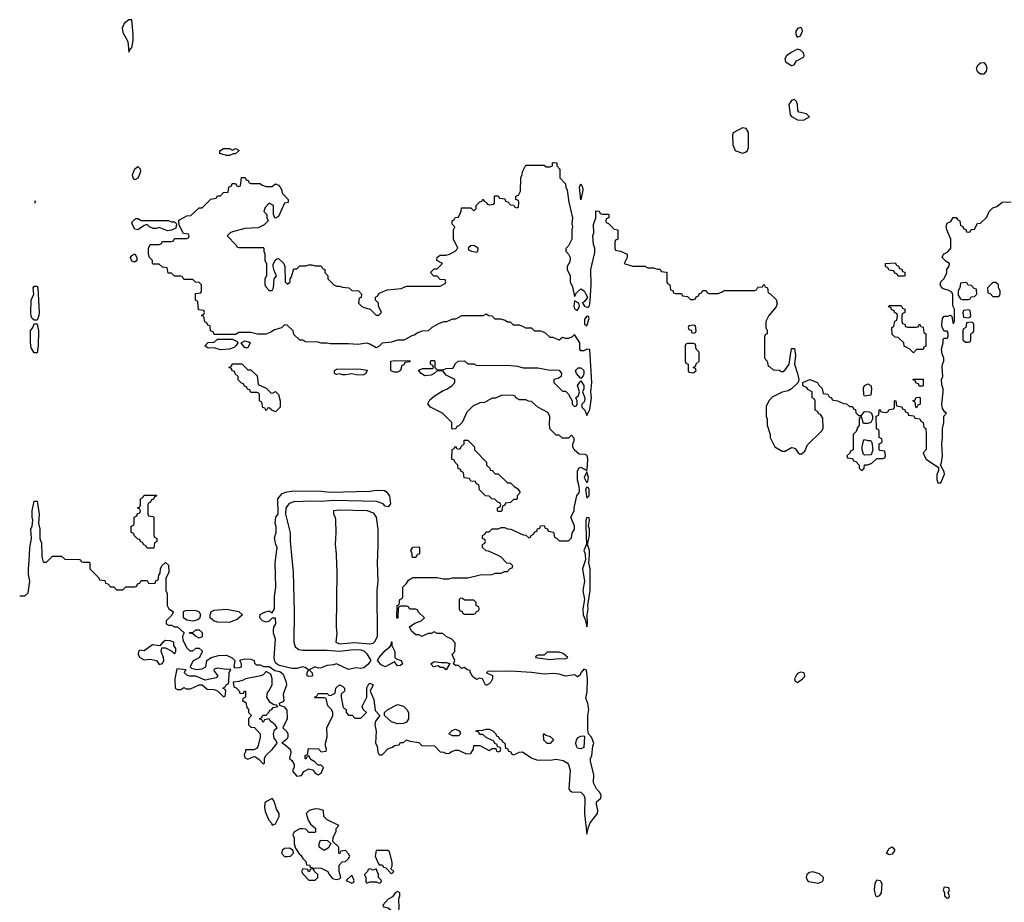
# Model space of a CAD drawing. Header units: inches. Extents: x 2348341 to 2479810, y 460419 to 613669.
# Tile 186 of 256: x 2349395 to 2355845, y 547728 to 553506. Entities that reach past the tile are written whole.
import ezdxf

# ---------------------------------------------------------------- set-up
doc = ezdxf.new("R2010")
doc.units = ezdxf.units.IN
doc.header["$MEASUREMENT"] = 0
for name, color, linetype in [('C3544', 7, 'Continuous'), ('C3545', 7, 'Continuous'), ('C3554', 7, 'Continuous'), ('C3555', 7, 'Continuous')]:
    doc.layers.add(name, color=color, linetype=linetype)

msp = doc.modelspace()

# ---------------------------------------------------------------- linework, layer by layer
at = {"layer": 'C3544', "color": 2, "elevation": 58}
for points in [[(2349395.3, 549734), (2349430, 549734), (2349450, 549754), (2349462, 549830), (2349453.2, 549873.2), (2349452.9, 549907.1), (2349459.3, 550000)], [(2349540.7, 550000), (2349541, 549990), (2349550, 549954), (2349570, 549954), (2349610, 549994), (2349670, 549994), (2349690, 549974), (2349787.3, 549972.7), (2349794, 549970), (2349798, 549958), (2349810, 549954), (2349850, 549954), (2349854, 549950), (2349854, 549910), (2349912.7, 549852.7), (2349918, 549838), (2349954, 549834), (2349958, 549818), (2349972.7, 549812.7), (2349990, 549794), (2350000, 549793.4)]]:
    msp.add_lwpolyline(points, dxfattribs=at)
at = {"layer": 'C3545', "color": 2, "elevation": 58}
for points in [[(2349493.7, 552322.4), (2349495.9, 552315.9), (2349493, 552302.7)], [(2349459.3, 550000), (2349462.7, 550050), (2349473.2, 550110), (2349469.4, 550170), (2349477.2, 550190), (2349481.2, 550230), (2349476, 550250), (2349478, 550290), (2349490, 550354), (2349510, 550354), (2349522, 550270), (2349518.8, 550210), (2349526.8, 550170), (2349526.8, 550110), (2349538, 550078), (2349540.7, 550000)]]:
    msp.add_lwpolyline(points, dxfattribs=at)
for points in [[(2349490, 551538), (2349478, 551550), (2349470, 551566), (2349467.5, 551587.5), (2349469.6, 551670), (2349488.7, 551710), (2349484, 551750), (2349490, 551762), (2349510, 551762), (2349514, 551750), (2349522, 551590), (2349520.7, 551570), (2349510, 551538)], [(2349490, 551326), (2349470, 551358), (2349465.1, 551390), (2349467, 551470), (2349482, 551490), (2349490, 551514), (2349510, 551514), (2349519.1, 551470), (2349517.3, 551370), (2349510, 551326)]]:
    msp.add_lwpolyline(points, close=True, dxfattribs=at)
at = {"layer": 'C3554', "color": 2}
for points, elevation in [([(2350000, 549793.4), (2350012.7, 549792.7), (2350030, 549774), (2350070, 549774), (2350090, 549794), (2350150, 549794), (2350162, 549798), (2350167.3, 549812.7), (2350182, 549818), (2350190, 549834), (2350230, 549834), (2350238, 549818), (2350250, 549814), (2350282, 549818), (2350287.3, 549832.7), (2350302, 549838), (2350306, 549870), (2350316.4, 549883.6), (2350318, 549910), (2350326, 549930), (2350350, 549952), (2350370, 549934), (2350372, 549890), (2350352.7, 549847.3), (2350352, 549830), (2350352, 549770), (2350362, 549750), (2350362, 549670), (2350372, 549650), (2350402, 549630), (2350390, 549606), (2350354, 549570), (2350354, 549550), (2350370, 549542), (2350390, 549542), (2350410, 549532), (2350430, 549532), (2350472.7, 549492.7), (2350462, 549470), (2350464.7, 549444.7), (2350490, 549394), (2350510, 549374), (2350530, 549374), (2350550, 549392), (2350570, 549392), (2350590, 549374), (2350591.6, 549368.4), (2350574, 549330), (2350530, 549306), (2350512, 549270), (2350521, 549261), (2350551.1, 549251.1), (2350590, 549256), (2350615.3, 549270), (2350622, 549310), (2350648.7, 549331.3), (2350697.2, 549342.8), (2350750, 549346.8), (2350787.5, 549327.5), (2350804.7, 549310), (2350798, 549270), (2350802.8, 549262.8), (2350835.5, 549264.5), (2350848, 549270), (2350848, 549290), (2350838, 549310), (2350844, 549316), (2350870, 549322.8), (2350910, 549318.8), (2350932, 549310), (2350932.7, 549292.7), (2350943.6, 549283.6), (2350970, 549282), (2350991.6, 549271.6), (2351030, 549271.3), (2351066, 549246), (2351099.1, 549239.1), (2351120.5, 549220.5), (2351140.5, 549170), (2351142, 549150), (2351122, 549090), (2351126, 549050), (2351119.8, 549040.2), (2351094, 549030), (2351098, 549018), (2351127.1, 549007.1), (2351144.9, 548984.9), (2351148, 548930), (2351118, 548870), (2351145.2, 548845.2), (2351151.3, 548830), (2351151.3, 548810), (2351144.5, 548795.5), (2351112, 548770), (2351124.9, 548764.9), (2351166, 548730), (2351172, 548710), (2351162, 548670), (2351176.9, 548656.9), (2351194, 548630), (2351194, 548610), (2351182, 548590), (2351183.6, 548583.6), (2351210, 548554), (2351242, 548558), (2351256.4, 548583.6), (2351290, 548602), (2351316, 548596), (2351330, 548574), (2351350, 548562), (2351370, 548574), (2351386, 548610), (2351370, 548626), (2351350, 548626), (2351328.4, 548648.4), (2351303.1, 548663.1), (2351290, 548686), (2351278, 548682), (2351270, 548666), (2351266, 548670), (2351266, 548690), (2351282, 548698), (2351286, 548730), (2351290, 548734), (2351352, 548732), (2351370, 548714), (2351402, 548718), (2351406, 548730), (2351398, 548750), (2351398, 548770), (2351408.4, 548811.6), (2351408, 548870), (2351446, 548950), (2351446, 548970), (2351438, 548990), (2351414.6, 549014.6), (2351402, 549062), (2351390, 549066), (2351330, 549066), (2351326, 549070), (2351342, 549078), (2351350, 549094), (2351410, 549094), (2351422, 549082), (2351436.4, 549083.6), (2351462, 549098), (2351466, 549130), (2351490, 549152), (2351510, 549142), (2351522, 549130), (2351522, 549110), (2351502, 549090), (2351502, 549070), (2351512.7, 549012.7), (2351518, 548998), (2351534, 548990), (2351534, 548970), (2351550, 548954), (2351572.7, 548952.7), (2351590, 548934), (2351630, 548934), (2351666, 548970), (2351646, 548990), (2351638, 549010), (2351668.7, 549070), (2351668.9, 549131.1), (2351678, 549150), (2351690, 549162), (2351711.1, 549151.1), (2351692, 549110), (2351715.3, 549055.3), (2351723.6, 548983.6), (2351754, 548950), (2351726.4, 548913.6), (2351721, 548890), (2351730.7, 548849.3), (2351726, 548770), (2351738, 548750), (2351742, 548710), (2351750, 548694), (2351770, 548694), (2351807.3, 548732.7), (2351836.4, 548743.6), (2351850, 548754), (2351882, 548758), (2351890, 548774), (2351910, 548774), (2351930, 548792), (2351950, 548782), (2352010, 548774), (2352030, 548754), (2352111.6, 548751.6), (2352150, 548714), (2352171.6, 548711.6), (2352190, 548702), (2352210, 548704.7), (2352224, 548716), (2352250, 548724.7), (2352270, 548724.7), (2352319.6, 548699.6), (2352350, 548702), (2352368, 548730), (2352370, 548754), (2352410, 548754), (2352470, 548722), (2352490, 548734), (2352514, 548734), (2352518, 548718), (2352530, 548714), (2352542, 548718), (2352546, 548730), (2352542, 548742), (2352526, 548746), (2352522, 548762), (2352507.3, 548767.3), (2352502, 548782), (2352450, 548806), (2352430, 548826), (2352407.3, 548827.3), (2352402, 548842), (2352386, 548846), (2352386, 548850), (2352392.7, 548852.7), (2352430, 548854), (2352450, 548862), (2352470, 548862), (2352494, 548850), (2352514, 548830), (2352518, 548818), (2352530, 548814), (2352538, 548798), (2352554, 548790), (2352558, 548778), (2352574, 548770), (2352578, 548738), (2352590, 548734), (2352598, 548718), (2352612, 548712), (2352618, 548698), (2352630, 548694), (2352668.4, 548711.6), (2352690, 548714), (2352750, 548671.3), (2352790, 548658), (2352810, 548661), (2352870, 548658), (2352910, 548664.7), (2352955.9, 548655.9), (2352981.3, 548641.3), (2352990.2, 548630.2), (2353002, 548590), (2352992.4, 548470), (2352998.8, 548458.8), (2353011.7, 548451.7), (2353070, 548448.2), (2353090.4, 548430.4), (2353097.3, 548410), (2353094, 548310), (2353110, 548174), (2353120.2, 548219.8), (2353132.5, 548247.5), (2353181.2, 548310), (2353182.7, 548330), (2353173.2, 548370), (2353174.6, 548385.4), (2353202, 548410), (2353204, 548430), (2353194, 548450), (2353174, 548470), (2353154, 548510), (2353156.4, 548563.6), (2353134, 548650), (2353134, 548670), (2353144, 548690), (2353149, 548750), (2353155.3, 548770), (2353142, 548810), (2353122, 548830), (2353118, 548858), (2353117.2, 548950), (2353122.7, 548990), (2353117.2, 549030), (2353104.7, 549064.7), (2353112.1, 549107.9), (2353114.5, 549190), (2353108.4, 549248.4), (2353090, 549254), (2353071.3, 549230), (2353066, 549214), (2353050, 549204), (2353030, 549217), (2352970, 549209.4), (2352930, 549222), (2352890, 549226.6), (2352830, 549220.9), (2352748.2, 549231.8), (2352610, 549241.2), (2352462, 549238), (2352454, 549230), (2352492.7, 549212.7), (2352492, 549192), (2352482, 549170), (2352470, 549158), (2352448, 549148), (2352426, 549190), (2352404.7, 549195.3), (2352390, 549186), (2352363.1, 549203.1), (2352346, 549234), (2352346, 549246), (2352326, 549250), (2352310, 549266), (2352290, 549258), (2352270, 549278), (2352250, 549278), (2352238, 549290), (2352246, 549310), (2352228, 549350), (2352246, 549370), (2352247.3, 549427.3), (2352226, 549450), (2352188.4, 549468.4), (2352167.3, 549487.3), (2352130, 549488), (2352110, 549498), (2352090, 549488), (2352070, 549488), (2352028.7, 549468.7), (2352010, 549478), (2351990, 549478), (2351962, 549502), (2351948.9, 549531.1), (2351984.7, 549555.3), (2352026, 549570), (2352046, 549590), (2352006, 549630), (2352002, 549642), (2351990, 549646), (2351950, 549646), (2351942, 549662), (2351930, 549666), (2351890, 549666), (2351878, 549662), (2351874, 549650), (2351872.7, 549592.7), (2351870, 549586), (2351866, 549590), (2351868.9, 549671.1), (2351882, 549678), (2351886, 549710), (2351902, 549718), (2351906, 549730), (2351906, 549790), (2351930, 549814), (2351943.1, 549836.9), (2351970, 549854), (2352130, 549854), (2352170, 549844.7), (2352205.4, 549845.4), (2352230, 549851.3), (2352330, 549851.3), (2352412.7, 549872.7), (2352490, 549874), (2352510, 549882), (2352550, 549882), (2352570, 549894), (2352590, 549894), (2352607.3, 549912.7), (2352622, 549918), (2352626, 549930), (2352610, 549946), (2352587.3, 549947.3), (2352546, 549990), (2352524.9, 550000)], 58), ([(2351176.1, 550000), (2351186.7, 549890), (2351192.8, 549630), (2351191.1, 549430), (2351199.6, 549399.6), (2351223.5, 549383.5), (2351250, 549379.2), (2351410, 549378.5), (2351490, 549371.6), (2351582.5, 549382.5), (2351630, 549380.7), (2351650, 549373.4), (2351670, 549354.8), (2351696, 549310), (2351676.1, 549283.9), (2351650, 549264), (2351630, 549259.3), (2351596.8, 549263.2), (2351550, 549252.7), (2351470, 549289.4), (2351450, 549282), (2351410, 549278.4), (2351370, 549262.7), (2351350, 549261.2), (2351330, 549269), (2351292, 549250), (2351312, 549230), (2351314, 549210), (2351310, 549208.7), (2351290, 549205.2), (2351278, 549210), (2351278, 549230), (2351288, 549250), (2351264.7, 549264.7), (2351250, 549269), (2351210, 549259.5), (2351179.3, 549259.3), (2351098, 549278), (2351083.7, 549283.7), (2351074.2, 549294.2), (2351066.6, 549306.6), (2351062.9, 549330), (2351071.3, 549450), (2351058.4, 549490), (2351057, 549510), (2351060.9, 549530), (2351073, 549550), (2351070, 549588), (2351050, 549589), (2351030, 549569), (2351010, 549562), (2350986, 549570), (2350968, 549590), (2350970, 549612), (2350994, 549626), (2351030, 549636), (2351050, 549622), (2351064, 549650), (2351065.2, 549730), (2351073.3, 549790), (2351069.2, 549950), (2351075, 550000)], 58), ([(2351469.2, 550000), (2351471.8, 549890), (2351468.9, 549530), (2351472, 549490), (2351466, 549430), (2351490, 549419.6), (2351590, 549429.2), (2351690, 549420.3), (2351710, 549424.4), (2351723.5, 549436.5), (2351739.5, 549470), (2351736, 549770), (2351742.7, 549830), (2351739.3, 549950), (2351741.5, 550000)], 62), ([(2351997, 550000), (2351990, 549986), (2351970, 549986), (2351966, 549990), (2351966, 550000)], 58), ([(2353099.3, 550000), (2353100.7, 549970), (2353082.8, 549910), (2353094.8, 549830), (2353084.9, 549770), (2353096, 549710), (2353084, 549650), (2353086, 549610), (2353099.8, 549579.8), (2353110, 549532), (2353115.1, 549550), (2353112.7, 549610), (2353119.3, 549650), (2353117.2, 549670), (2353133.2, 549770), (2353133.2, 549910), (2353124, 549950), (2353126.9, 550000)], 58)]:
    msp.add_lwpolyline(points, dxfattribs=dict(at, elevation=elevation))
for points, elevation in [([(2352282, 549718), (2352274, 549710), (2352274, 549650), (2352278, 549638), (2352292.7, 549632.7), (2352298, 549618), (2352310, 549614), (2352370, 549614), (2352382, 549618), (2352387.3, 549632.7), (2352402, 549638), (2352406, 549650), (2352402, 549662), (2352386, 549670), (2352386, 549690), (2352370, 549706), (2352310, 549706), (2352296.4, 549716.4)], 58), ([(2350530, 549568.7), (2350490, 549576), (2350469.3, 549589.3), (2350469, 549631), (2350482, 549638), (2350510, 549640.5), (2350550, 549637.3), (2350571.3, 549630), (2350578.8, 549610), (2350574, 549586), (2350562.8, 549577.2)], 58), ([(2350770, 549559), (2350690, 549562), (2350670, 549568), (2350642, 549590), (2350642, 549610), (2350648.7, 549630), (2350670, 549640.7), (2350750, 549647.3), (2350831.1, 549631.1), (2350854, 549610), (2350819.8, 549580.2), (2350790, 549569)], 58), ([(2350570, 549458), (2350546, 549470), (2350530, 549486), (2350506, 549490), (2350510, 549494), (2350530, 549494), (2350548.4, 549511.6), (2350571.6, 549511.6), (2350590, 549494), (2350590, 549466)], 58), ([(2350350, 549442), (2350332, 549430), (2350314, 549406), (2350265.4, 549414.6), (2350210, 549375.3), (2350182, 549378), (2350174, 549370), (2350172, 549350), (2350182, 549330), (2350210, 549316), (2350250, 549318.8), (2350290.8, 549310.8), (2350310, 549284.7), (2350330, 549292), (2350339, 549310), (2350338, 549330), (2350322, 549370), (2350326, 549394), (2350350, 549394), (2350392, 549372), (2350410, 549354), (2350418, 549370), (2350418, 549390), (2350406, 549410), (2350406, 549430), (2350380.4, 549440.4)], 58), ([(2351870, 549275.3), (2351850, 549302), (2351790, 549269.3), (2351762.5, 549282.5), (2351739, 549310), (2351749.2, 549330), (2351790, 549376), (2351820.4, 549399.6), (2351828.7, 549411.3), (2351830, 549434), (2351834, 549434), (2351834, 549410), (2351852, 549370), (2351852, 549330), (2351861, 549321), (2351894, 549310), (2351902, 549290), (2351890, 549278)], 58), ([(2352930, 549366), (2352850, 549366), (2352830, 549346), (2352790, 549346), (2352778, 549342), (2352774, 549330), (2352870, 549318), (2352930, 549324.7), (2352970, 549322), (2352986, 549330), (2352956.4, 549356.4)], 58), ([(2350690, 549261.2), (2350670, 549254), (2350666, 549250), (2350670, 549242), (2350694, 549210), (2350682, 549198), (2350610, 549182), (2350550, 549209), (2350510, 549209), (2350490, 549215.3), (2350475.3, 549230), (2350478, 549242), (2350486, 549250), (2350423.6, 549256.4), (2350412, 549192), (2350414, 549130), (2350430, 549122), (2350450, 549122), (2350470, 549134), (2350486, 549126), (2350513.6, 549126.4), (2350570, 549152), (2350590, 549152), (2350623.6, 549123.6), (2350670, 549122), (2350692, 549112), (2350730, 549074), (2350742, 549078), (2350746, 549110), (2350742, 549122), (2350726, 549130), (2350742, 549138), (2350750, 549154), (2350762, 549158), (2350766, 549170), (2350768, 549232), (2350778, 549250), (2350774, 549254), (2350750, 549252.3)], 58), ([(2352156.9, 549296.9), (2352190, 549298), (2352212, 549292), (2352190, 549249), (2352170, 549266), (2352150, 549266), (2352136.4, 549276.4), (2352106, 549270), (2352088, 549290), (2352110, 549304.7)], 58), ([(2351010, 549238), (2350990, 549218), (2350974, 549210), (2350874, 549190), (2350858.8, 549181.2), (2350830, 549174), (2350794, 549170), (2350798, 549138), (2350812.7, 549132.7), (2350832.7, 549112.7), (2350838, 549098), (2350850, 549094), (2350862, 549098), (2350868, 549112), (2350874, 549110), (2350874, 549070), (2350858, 549062), (2350854, 549050), (2350876, 549036), (2350883.6, 549003.6), (2350894, 548990), (2350894, 548970), (2350914, 548950), (2350894, 548930), (2350894, 548890), (2350910, 548874), (2350932.7, 548872.7), (2350971.3, 548830), (2350971.3, 548810), (2350954.8, 548745.2), (2350946, 548734), (2350930, 548726), (2350874, 548726), (2350874, 548714), (2350864.7, 548695.3), (2350870, 548674), (2350890, 548664.7), (2350930, 548682), (2350939.6, 548679.6), (2350963.6, 548663.6), (2350990, 548634), (2350998, 548642), (2350998, 548670), (2351008, 548690), (2351050, 548727.3), (2351082, 548770), (2351074, 548790), (2351062.4, 548802.4), (2351057, 548830), (2351063.6, 548856.4), (2351082, 548870), (2351069, 548890), (2351036.5, 548916.5), (2351030, 548928), (2350998, 548922), (2350990, 548906), (2350982, 548922), (2350966, 548930), (2350982, 548938), (2350987.3, 548952.7), (2351010, 548954), (2351030, 548974), (2351034.6, 548985.4), (2351046, 548990), (2351056.4, 549003.6), (2351086, 549010), (2351078, 549018), (2351060.4, 549020.4), (2351035.3, 549035.3), (2351015.3, 549070), (2351018, 549102), (2351030, 549114), (2351049, 549151), (2351049.2, 549190), (2351040.4, 549220.4)], 58), ([(2354510, 549234.5), (2354490, 549225.2), (2354483.4, 549216.6), (2354470.8, 549190), (2354475.3, 549175.3), (2354490, 549167.3), (2354524, 549190), (2354535.9, 549204.1), (2354539.3, 549210), (2354534, 549230)], 58), ([(2351870, 548895.3), (2351830, 548908.7), (2351786, 548950), (2351786, 548970), (2351806, 548990), (2351870, 549022), (2351910, 549011.3), (2351932, 548990), (2351942, 548970), (2351942, 548930), (2351930, 548908), (2351910, 548898)], 58), ([(2352230, 548818), (2352206, 548830), (2352227.3, 548852.7), (2352250, 548862), (2352274, 548850), (2352279.6, 548839.6), (2352282, 548830), (2352270, 548818)], 58), ([(2352850, 548768), (2352828, 548790), (2352826, 548830), (2352831.6, 548831.6), (2352842, 548822), (2352870, 548814), (2352892.7, 548792.7), (2352870, 548768)], 58), ([(2353070, 548733.2), (2353050, 548736), (2353041.6, 548750), (2353038.7, 548770), (2353042.4, 548790), (2353050, 548804), (2353070, 548816.3), (2353090, 548818), (2353094.4, 548814.4), (2353090, 548742)], 58), ([(2351050, 548408), (2351011.1, 548388.9), (2351001, 548379), (2350998, 548350), (2351002.8, 548322.8), (2351026.4, 548266.4), (2351045.4, 548245.4), (2351050, 548234), (2351070, 548242), (2351095.3, 548290), (2351095.3, 548310), (2351077, 548337), (2351062, 548390)], 58), ([(2351330, 548339), (2351291.1, 548328.9), (2351272, 548310), (2351285.4, 548265.4), (2351299.6, 548239.6), (2351332.7, 548212.7), (2351334, 548190), (2351330, 548186), (2351290, 548186), (2351270, 548206), (2351250, 548208), (2351230, 548208), (2351194, 548190), (2351184.7, 548170), (2351194, 548150), (2351194, 548110), (2351202, 548082), (2351225.4, 548045.4), (2351236.9, 548036.9), (2351250, 548014), (2351270, 547994), (2351274, 547974), (2351294, 547970), (2351298, 547958), (2351312.7, 547952.7), (2351370, 547952), (2351414, 547930), (2351422, 547910), (2351444, 547884), (2351470, 547878), (2351490, 547882), (2351498, 547890), (2351488, 547930), (2351488, 547970), (2351507.3, 547992.7), (2351530, 547994), (2351550, 548014), (2351558, 548030), (2351550, 548046), (2351530, 548066), (2351498, 548062), (2351490, 548046), (2351486, 548050), (2351486, 548090), (2351446, 548126), (2351448.4, 548151.6), (2351467.3, 548192.7), (2351468.4, 548211.6), (2351486, 548230), (2351408.4, 548268.4), (2351398, 548278), (2351388, 548290), (2351386, 548330), (2351358, 548338)], 58), ([(2351390, 548066), (2351358, 548090), (2351358, 548110), (2351366, 548134), (2351411.6, 548131.6), (2351434, 548114), (2351416.9, 548083.1)], 58), ([(2351162, 548082), (2351130, 548081.2), (2351116, 548070), (2351111, 548050), (2351130, 548026.8), (2351150, 548026.8), (2351169, 548031), (2351188, 548050), (2351187.3, 548067.3)], 58), ([(2351807.3, 548067.3), (2351730, 548066), (2351724.7, 548030), (2351743.6, 547983.6), (2351750, 547974), (2351770, 547974), (2351778, 547958), (2351792.7, 547952.7), (2351830, 547914), (2351846, 547930), (2351826, 547946), (2351835.3, 547964.7), (2351835.3, 547990), (2351818, 548058)], 58), ([(2355090, 548038.4), (2355072.7, 548050), (2355090, 548080.7), (2355110, 548090.8), (2355127.3, 548070), (2355110, 548042.9)], 54), ([(2351310, 547946), (2351298, 547942), (2351294, 547930), (2351288, 547928), (2351282, 547942), (2351250, 547946), (2351242, 547930), (2351250, 547914), (2351290, 547872), (2351330, 547872), (2351348, 547890), (2351348, 547910), (2351326, 547930), (2351322, 547942)], 58), ([(2351570, 547906), (2351534, 547870), (2351570, 547854), (2351582, 547858), (2351586, 547870)], 58), ([(2351730, 547946), (2351710, 547938), (2351690, 547946), (2351678, 547942), (2351674, 547930), (2351654, 547910), (2351662, 547890), (2351662, 547862), (2351670, 547854), (2351690, 547862), (2351730, 547862), (2351750, 547854), (2351762, 547858), (2351766, 547870), (2351746, 547890), (2351746, 547910)], 58), ([(2354590, 547926.6), (2354570, 547922.7), (2354551, 547910), (2354546.8, 547890), (2354556, 547870), (2354564.9, 547864.9), (2354626.3, 547853.7), (2354650, 547862.8), (2354659, 547870), (2354661.2, 547890), (2354634.8, 547914.8)], 58), ([(2355010, 547764.5), (2355002.7, 547770), (2354995.1, 547810), (2354998.4, 547850), (2355010, 547874), (2355031.3, 547870), (2355042.8, 547850), (2355038.8, 547790), (2355024.7, 547770)], 54), ([(2351870, 547798), (2351854, 547790), (2351836.9, 547763.1), (2351810, 547748), (2351774, 547710), (2351778, 547698), (2351810, 547692), (2351843.6, 547663.6), (2351870, 547654), (2351876.4, 547663.6), (2351882, 547690), (2351878, 547750), (2351886, 547770), (2351886, 547790)], 58), ([(2355450, 547826), (2355444.7, 547810), (2355454, 547790), (2355454, 547770), (2355470, 547754), (2355482, 547758), (2355486, 547770), (2355478, 547790), (2355486, 547810), (2355482, 547822)], 58)]:
    msp.add_lwpolyline(points, close=True, dxfattribs=dict(at, elevation=elevation))
at = {"layer": 'C3555', "color": 2}
for points, elevation in [([(2350130, 553506), (2350110, 553506), (2350079.6, 553480.4), (2350066, 553450), (2350070, 553422), (2350103.5, 553363.5), (2350110, 553294), (2350122, 553318), (2350130, 553322), (2350138, 553370), (2350139.3, 553410)], 62), ([(2354510, 553456), (2354490, 553449), (2354479.1, 553430), (2354478.8, 553418.8), (2354482, 553402), (2354490, 553391.3), (2354510, 553401), (2354522.7, 553430), (2354519, 553450)], 62), ([(2354490, 553312.3), (2354448.8, 553291.2), (2354418.8, 553270), (2354406.8, 553250), (2354411, 553230), (2354450, 553206), (2354469.1, 553210.9), (2354483.3, 553236.7), (2354530, 553261), (2354534, 553270), (2354529.3, 553290), (2354510, 553306.6)], 62), ([(2355690, 553149.2), (2355670, 553165.2), (2355662.7, 553190), (2355673.2, 553210), (2355690, 553224), (2355710, 553226.8), (2355724, 553210), (2355730.4, 553190), (2355726.8, 553170), (2355710, 553149.2)], 58), ([(2354470, 552982.7), (2354450, 552977.2), (2354433, 552950), (2354442.8, 552882.8), (2354450, 552872), (2354490.9, 552850.9), (2354530, 552847.7), (2354568.7, 552870), (2354548.7, 552890), (2354500.1, 552900.1), (2354491.9, 552911.9), (2354491, 552951), (2354482.7, 552970)], 62), ([(2354130, 552798), (2354070, 552766), (2354064.7, 552750), (2354066.4, 552686.4), (2354081, 552650), (2354086.7, 552646.7), (2354130, 552633), (2354150, 552639.1), (2354162.7, 552650), (2354169.3, 552670), (2354168.4, 552768.4), (2354154.6, 552794.6)], 62), ([(2350750, 552618), (2350706, 552630), (2350707.3, 552647.3), (2350730, 552662), (2350770, 552662), (2350790, 552652), (2350810, 552662), (2350832, 552650), (2350810, 552628), (2350792.7, 552627.3), (2350770, 552618)], 58), ([(2350150, 552458), (2350138, 552470), (2350135.3, 552490), (2350149.4, 552530), (2350170, 552544.7), (2350184.7, 552530), (2350186, 552510), (2350170, 552468)], 58), ([(2353070, 552326), (2353062.7, 552410), (2353070, 552432), (2353081, 552410), (2353084.7, 552390)], 58), ([(2350390, 552182), (2350410, 552182), (2350422, 552170), (2350418, 552142), (2350390, 552128), (2350363.1, 552123.1), (2350310, 552146), (2350290, 552138), (2350270, 552138), (2350246, 552150), (2350230, 552166), (2350210, 552158), (2350169.3, 552129.3), (2350150, 552135.3), (2350129.1, 552170.9), (2350134, 552186), (2350156.4, 552203.6), (2350170, 552204.7), (2350190, 552192), (2350370, 552191.3)], 58), ([(2352370, 552028), (2352350, 552026), (2352334, 552010), (2352338, 551998), (2352354, 551990), (2352390, 551984.7), (2352395.3, 551990), (2352398, 552010)], 58), ([(2350150, 551918), (2350130, 551926), (2350122, 551950), (2350130, 551962), (2350150, 551974), (2350162, 551950), (2350162, 551930)], 58), ([(2355150, 551826), (2355142, 551842), (2355127.3, 551847.3), (2355122, 551862), (2355090, 551866), (2355082, 551882), (2355066, 551890), (2355066, 551910), (2355130, 551914), (2355138, 551898), (2355152.7, 551892.7), (2355158, 551878), (2355172.7, 551872.7), (2355178, 551858), (2355192.7, 551852.7), (2355194, 551830), (2355190, 551826)], 58), ([(2355590, 551786), (2355558, 551782), (2355554, 551750), (2355542, 551730), (2355543.6, 551703.6), (2355558, 551678), (2355570, 551674), (2355610, 551674), (2355622, 551678), (2355627.3, 551692.7), (2355650, 551694), (2355666, 551710), (2355662, 551742), (2355647.3, 551747.3), (2355630, 551766), (2355607.3, 551767.3), (2355602, 551782)], 58), ([(2355790, 551786), (2355770, 551786), (2355734, 551750), (2355738, 551718), (2355752.7, 551712.7), (2355770, 551694), (2355810, 551694), (2355818, 551710), (2355818, 551730), (2355806, 551750), (2355806, 551770)], 58), ([(2353030, 551666), (2353024.7, 551630), (2353030, 551614), (2353050, 551602), (2353062, 551630), (2353058, 551650)], 58), ([(2355210, 551494), (2355270, 551494), (2355282, 551498), (2355290, 551514), (2355298, 551498), (2355312.7, 551492.7), (2355318, 551458), (2355332, 551450), (2355331.6, 551368.4), (2355318, 551362), (2355312.7, 551347.3), (2355270, 551346), (2355250, 551326), (2355226, 551350), (2355188.9, 551368.9), (2355186, 551390), (2355150, 551426), (2355130, 551428), (2355110, 551446), (2355108, 551492), (2355122, 551498), (2355127.3, 551532.7), (2355142, 551538), (2355146, 551570), (2355142, 551582), (2355127.3, 551587.3), (2355122, 551602), (2355107.3, 551607.3), (2355102, 551622), (2355087.3, 551627.3), (2355090, 551634), (2355170, 551634), (2355178, 551618), (2355194, 551610), (2355194, 551590), (2355178, 551582), (2355174, 551570), (2355174, 551530), (2355178, 551518), (2355192.7, 551512.7), (2355198, 551498)], 58), ([(2355610, 551606), (2355578, 551602), (2355574, 551586), (2355578, 551558), (2355610, 551554), (2355622, 551558), (2355626, 551570), (2355622, 551602)], 58), ([(2353110, 551566), (2353094, 551546), (2353094, 551510), (2353110, 551502), (2353126, 551550), (2353122, 551562)], 58), ([(2355630, 551526), (2355598, 551522), (2355594, 551490), (2355578, 551482), (2355574, 551470), (2355574, 551410), (2355590, 551394), (2355610, 551394), (2355622, 551398), (2355626, 551410), (2355626, 551450), (2355642, 551458), (2355646, 551470), (2355646, 551510), (2355642, 551522)], 58), ([(2353810, 551506), (2353778, 551502), (2353774, 551490), (2353778, 551478), (2353792.7, 551472.7), (2353798, 551458), (2353810, 551454), (2353822, 551458), (2353826, 551470), (2353822, 551502)], 58), ([(2350710, 551344), (2350670, 551358), (2350630, 551355.3), (2350609, 551370), (2350630, 551392), (2350670, 551394), (2350690, 551414), (2350790, 551414), (2350819.8, 551399.8), (2350824.7, 551390), (2350812, 551370), (2350799.8, 551360.2), (2350770, 551349)], 58), ([(2350870, 551358), (2350846, 551390), (2350870, 551404.7), (2350897.3, 551397.3), (2350904.7, 551390), (2350890, 551358)], 58), ([(2353810, 551386), (2353770, 551386), (2353758, 551382), (2353754, 551370), (2353754, 551270), (2353758, 551258), (2353774, 551250), (2353774, 551210), (2353778, 551198), (2353810, 551194), (2353826, 551210), (2353822, 551222), (2353806, 551230), (2353822, 551238), (2353827.3, 551252.7), (2353846, 551270), (2353846, 551330), (2353826, 551350), (2353822, 551382)], 58), ([(2350890, 551214), (2350910, 551214), (2350950, 551174), (2350958, 551118), (2351010, 551094), (2351042, 551062), (2351056.4, 551063.6), (2351070, 551072), (2351090, 551052), (2351101, 551010), (2351101, 550970), (2351070, 550938), (2351046, 550950), (2351030, 550966), (2351018, 550962), (2351010, 550946), (2351002, 550962), (2350987.3, 550967.3), (2350982, 551002), (2350966, 551010), (2350966, 551050), (2350962, 551062), (2350950, 551066), (2350910, 551066), (2350902, 551082), (2350887.3, 551087.3), (2350882, 551102), (2350867.3, 551107.3), (2350862, 551122), (2350847.3, 551127.3), (2350827.3, 551147.3), (2350826, 551170), (2350807.3, 551187.3), (2350802, 551202), (2350787.3, 551207.3), (2350782, 551222), (2350766, 551230), (2350782, 551238), (2350787.3, 551252.7), (2350850, 551254)], 58), ([(2351850, 551198), (2351830, 551206), (2351826, 551210), (2351826, 551270), (2351850, 551274), (2351952.7, 551272.7), (2351950, 551266), (2351918, 551262), (2351912.7, 551247.3), (2351898, 551242), (2351890, 551208.7), (2351870, 551198)], 58), ([(2351610, 551178), (2351570, 551188), (2351530, 551182), (2351510, 551182), (2351490, 551188.7), (2351470, 551184), (2351458, 551190), (2351458, 551210), (2351470, 551218), (2351510, 551221), (2351630, 551218), (2351670.9, 551210.9), (2351662, 551190), (2351650, 551182)], 58), ([(2353070, 551158), (2353042, 551190), (2353035.3, 551210), (2353054, 551226), (2353070, 551226.8), (2353090.8, 551210), (2353090.7, 551189.3), (2353085.4, 551174.6)], 58), ([(2355310, 551106), (2355287.3, 551107.3), (2355282, 551122), (2355267.3, 551127.3), (2355262, 551142), (2355247.3, 551147.3), (2355247.3, 551152.7), (2355312.7, 551152.7), (2355314, 551110)], 58), ([(2354930, 551042), (2354925.2, 551050), (2354923.7, 551096.3), (2354930, 551112), (2354950, 551122), (2354971.1, 551111.1), (2354976, 551090), (2354970, 551048)], 58), ([(2355270, 550966), (2355266, 550970), (2355262, 551002), (2355246, 551010), (2355262, 551018), (2355267.3, 551032.7), (2355290, 551034), (2355294, 551030), (2355294, 550990), (2355278, 550982)], 58), ([(2352590, 550474), (2352610, 550474), (2352634, 550450), (2352656.9, 550436.9), (2352674, 550410), (2352654, 550390), (2352654, 550370), (2352650, 550366), (2352630, 550366), (2352610, 550346), (2352578, 550342), (2352572.7, 550327.3), (2352558, 550322), (2352554, 550290), (2352550, 550286), (2352530, 550286), (2352526, 550290), (2352526, 550310), (2352542, 550318), (2352546, 550330), (2352542, 550342), (2352527.3, 550347.3), (2352507.3, 550367.3), (2352488.4, 550368.4), (2352470, 550386), (2352446, 550390), (2352407.3, 550427.3), (2352402, 550462), (2352388, 550468), (2352382, 550482), (2352350, 550486), (2352342, 550502), (2352307.3, 550507.3), (2352302, 550542), (2352287.3, 550547.3), (2352282, 550562), (2352267.3, 550567.3), (2352266, 550590), (2352247.3, 550607.3), (2352242, 550622), (2352226, 550630), (2352227.3, 550692.7), (2352242, 550698), (2352250, 550714), (2352258, 550698), (2352270, 550694), (2352282, 550698), (2352287.3, 550712.7), (2352306, 550730), (2352307.3, 550752.7), (2352330, 550754), (2352374, 550710), (2352374, 550690), (2352454, 550610), (2352454, 550590), (2352474, 550570), (2352478, 550558), (2352490, 550554), (2352510, 550534), (2352530, 550532)], 58), ([(2354950, 550751.3), (2354970, 550752), (2354977.3, 550737.3), (2354982.8, 550690), (2354976, 550664), (2354970, 550658), (2354930, 550655.3), (2354922, 550662), (2354913.2, 550690), (2354913.2, 550710), (2354922, 550750), (2354930, 550758)], 58), ([(2353110, 550546), (2353092, 550510), (2353110, 550474), (2353116.4, 550483.6), (2353122, 550510)], 58), ([(2353110, 550446), (2353102, 550430), (2353110, 550374), (2353126, 550390), (2353126, 550430), (2353122, 550442)], 58), ([(2350230, 550046), (2350222, 550062), (2350206, 550070), (2350202, 550082), (2350186, 550090), (2350182, 550102), (2350170, 550106), (2350146, 550130), (2350142, 550142), (2350126, 550150), (2350126, 550190), (2350142, 550198), (2350146, 550210), (2350146, 550250), (2350162, 550258), (2350167.3, 550272.7), (2350182, 550278), (2350186, 550290), (2350182, 550302), (2350166, 550310), (2350182, 550318), (2350186, 550330), (2350186, 550370), (2350202, 550378), (2350210, 550394), (2350290, 550394), (2350294, 550390), (2350278, 550382), (2350272.7, 550367.3), (2350258, 550362), (2350252.7, 550347.3), (2350238, 550342), (2350234, 550330), (2350234, 550270), (2350238, 550258), (2350270, 550254), (2350274, 550250), (2350274, 550130), (2350278, 550118), (2350294, 550110), (2350294, 550090), (2350278, 550082), (2350274, 550046), (2350270, 550046)], 58)]:
    msp.add_lwpolyline(points, close=True, dxfattribs=dict(at, elevation=elevation))
for points, elevation in [([(2352524.9, 550000), (2352467.3, 550027.3), (2352450, 550028), (2352426, 550050), (2352426, 550070), (2352442, 550078), (2352446, 550090), (2352442, 550102), (2352426, 550110), (2352426, 550130), (2352442, 550138), (2352450, 550154), (2352470, 550154), (2352490, 550174), (2352530, 550174), (2352550, 550182), (2352570, 550182), (2352592.7, 550172.7), (2352611.6, 550171.6), (2352692.7, 550132.7), (2352711.6, 550131.6), (2352730, 550114), (2352742, 550118), (2352746, 550130), (2352762, 550138), (2352770, 550154), (2352782, 550158), (2352787.3, 550172.7), (2352802, 550178), (2352807.3, 550192.7), (2352830, 550194), (2352838, 550178), (2352852.7, 550172.7), (2352858, 550158), (2352892, 550152), (2352898, 550118), (2352912.7, 550112.7), (2352930, 550094), (2352990, 550094), (2353010, 550114), (2353015.3, 550144.7), (2353028.7, 550170), (2353028.7, 550190), (2353006, 550250), (2353028, 550290), (2353028, 550310), (2353045.2, 550390), (2353061.2, 550410), (2353063.1, 550423.1), (2353061.2, 550450), (2353048.9, 550491.1), (2353048.9, 550551.1), (2353058, 550570), (2353070, 550576), (2353110, 550554), (2353115.1, 550584.9), (2353117, 550630), (2353112.3, 550652.3), (2353098.6, 550658.6), (2353061.2, 550661.2), (2353028, 550690), (2353018, 550710), (2353018, 550730), (2353028, 550750), (2353027.3, 550767.3), (2353010, 550786), (2352990, 550766), (2352950, 550766), (2352930, 550786), (2352910, 550786), (2352870, 550826), (2352866, 550850), (2352868, 550910), (2352854.6, 550934.6), (2352789.1, 550969.1), (2352747.3, 551007.3), (2352728.4, 551008.4), (2352710, 551018), (2352670, 551018), (2352646, 551030), (2352642, 551042), (2352630, 551046), (2352552.7, 551047.3), (2352511.6, 551028.4), (2352492.7, 551027.3), (2352470, 551018), (2352439.6, 551000.4), (2352410, 550998), (2352363.6, 550976.4), (2352323.6, 550936.4), (2352294, 550870), (2352272.7, 550847.3), (2352258, 550842), (2352252.7, 550827.3), (2352230, 550826), (2352226, 550830), (2352226, 550870), (2352166, 550930), (2352086, 550970), (2352068, 550992), (2352082, 551018), (2352110, 551042), (2352170, 551078), (2352193.6, 551086.4), (2352228.4, 551111.6), (2352246, 551130), (2352246, 551150), (2352190, 551178), (2352167.3, 551207.3), (2352130, 551208), (2352110.9, 551189.1), (2352090, 551178), (2352050, 551175.3), (2352026, 551190), (2352008, 551212), (2352036.4, 551223.6), (2352096.4, 551223.6), (2352106, 551230), (2352102, 551242), (2352086, 551250), (2352086, 551270), (2352090, 551274), (2352110, 551274), (2352114, 551270), (2352114, 551230), (2352130, 551214), (2352170, 551214), (2352190, 551222), (2352230, 551224.7), (2352238, 551230), (2352247.3, 551252.7), (2352268.4, 551271.6), (2352310, 551272), (2352330, 551254), (2352370, 551254), (2352385.4, 551245.4), (2352410, 551242), (2352590, 551244.7), (2352656.9, 551236.9), (2352693.6, 551226.4), (2352790, 551226.8), (2352870, 551211.3), (2352890, 551214.8), (2352930, 551210.8), (2352944.7, 551190), (2352942, 551170), (2352922, 551158), (2352894, 551150), (2352894, 551130), (2352950, 551074), (2352970, 551074), (2352990, 551054), (2353014, 551010), (2353014, 550990), (2353030, 550974), (2353042, 550978), (2353046, 550990), (2353046, 551010), (2353038, 551030), (2353055.1, 551044.9), (2353062, 551070), (2353049.3, 551110.7), (2353070, 551142), (2353090, 551112), (2353091.3, 551088.7), (2353082, 551070), (2353098, 551030), (2353094, 551006), (2353078, 550990), (2353078, 550970), (2353098, 550950), (2353110, 550914), (2353130, 550954), (2353141.2, 551030), (2353137.2, 551070), (2353142.7, 551130), (2353130, 551346), (2353110, 551348.7), (2353090, 551338), (2353070, 551338), (2353065.2, 551350), (2353064, 551390), (2353030, 551446), (2353014, 551430), (2352990, 551418), (2352970, 551418), (2352950, 551426), (2352930, 551408), (2352890, 551426), (2352870, 551426), (2352836.4, 551456.4), (2352810, 551466), (2352770, 551466), (2352750, 551486), (2352710, 551486), (2352696.4, 551496.4), (2352670, 551506), (2352630, 551506), (2352610, 551526), (2352590, 551526), (2352576.4, 551536.4), (2352550, 551546), (2352510, 551546), (2352490, 551566), (2352468.4, 551568.4), (2352450, 551578), (2352430, 551568), (2352290, 551568), (2352250, 551546), (2352230, 551546), (2352191.6, 551528.4), (2352172.7, 551527.3), (2352143.6, 551516.4), (2352094, 551490), (2352071.6, 551468.4), (2352030, 551466), (2352003.6, 551456.4), (2351979.6, 551440.4), (2351963.6, 551436.4), (2351911.6, 551408.4), (2351870, 551408), (2351830, 551395.3), (2351770, 551388), (2351750.9, 551369.1), (2351730, 551358), (2351690, 551382), (2351670, 551388.7), (2351610, 551379), (2351550, 551384), (2351430, 551384), (2351410, 551388.7), (2351370, 551388.7), (2351350, 551395.3), (2351270, 551398), (2351250, 551408), (2351230, 551408), (2351190, 551446), (2351186, 551470), (2351147.3, 551507.3), (2351130, 551508), (2351110, 551488.7), (2351063.6, 551476.4), (2351039.6, 551460.4), (2351007.3, 551447.3), (2350952.7, 551447.3), (2350910, 551458), (2350830, 551458), (2350810, 551446), (2350670, 551446), (2350662, 551462), (2350646, 551470), (2350642, 551502), (2350627.3, 551507.3), (2350622, 551522), (2350607.3, 551527.3), (2350602, 551562), (2350586, 551570), (2350602, 551578), (2350606, 551590), (2350602, 551602), (2350567.3, 551607.3), (2350562, 551662), (2350546, 551670), (2350547.3, 551712.7), (2350582, 551718), (2350586, 551730), (2350586, 551770), (2350570, 551786), (2350547.3, 551787.3), (2350530, 551806), (2350470, 551806), (2350462, 551822), (2350450, 551826), (2350410, 551826), (2350390, 551846), (2350367.3, 551847.3), (2350362, 551882), (2350330, 551886), (2350310, 551906), (2350270, 551906), (2350266, 551910), (2350266, 551930), (2350246, 551950), (2350238, 551970), (2350238, 552010), (2350250, 552034), (2350310, 552034), (2350322, 552038), (2350330, 552054), (2350390, 552054), (2350402, 552058), (2350410, 552074), (2350490, 552074), (2350502, 552078), (2350506, 552090), (2350502, 552102), (2350467.3, 552107.3), (2350440.4, 552160.4), (2350438, 552190), (2350443.1, 552196.9), (2350490, 552222), (2350516.4, 552223.6), (2350570, 552274), (2350590, 552274), (2350648.4, 552331.6), (2350682, 552338), (2350690, 552354), (2350710, 552354), (2350730, 552374), (2350762, 552378), (2350766, 552410), (2350782, 552418), (2350787.3, 552432.7), (2350810, 552434), (2350818, 552418), (2350830, 552414), (2350842, 552418), (2350847.3, 552472.7), (2350872.7, 552472.7), (2350878, 552458), (2350892.7, 552452.7), (2350898, 552438), (2350910, 552434), (2350970, 552434), (2350983.6, 552423.6), (2351010, 552414), (2351050, 552414), (2351070, 552432), (2351090, 552422), (2351102, 552410), (2351112, 552390), (2351114, 552370), (2351154, 552330), (2351154, 552310), (2351130, 552306), (2351090, 552218), (2351070, 552206), (2351066, 552210), (2351058, 552230), (2351058, 552290), (2351030, 552306), (2351003.6, 552276.4), (2350994, 552250), (2351014, 552230), (2351014, 552210), (2351022, 552190), (2350996.9, 552163.1), (2350956.9, 552143.1), (2350870, 552139), (2350790, 552118), (2350774, 552110), (2350754, 552090), (2350814, 552030), (2350818, 552018), (2350830, 552014), (2350990, 552014), (2350994, 552010), (2350994, 551990), (2351002, 551970), (2351002, 551930), (2351012, 551910), (2351012, 551830), (2351002, 551810), (2351002, 551770), (2351010, 551754), (2351030, 551734), (2351050, 551734), (2351058, 551750), (2351062, 551810), (2351078, 551830), (2351063.1, 551863.1), (2351055.3, 551890), (2351056.4, 551903.6), (2351068.4, 551931.6), (2351080.4, 551939.6), (2351090, 551942), (2351124.7, 551910), (2351132, 551890), (2351134, 551790), (2351150, 551774), (2351166, 551790), (2351166, 551810), (2351176.4, 551823.6), (2351190, 551874), (2351210, 551874), (2351230, 551894), (2351270, 551894), (2351290, 551902), (2351310, 551902), (2351330, 551894), (2351370, 551894), (2351378, 551878), (2351394, 551870), (2351394, 551850), (2351414, 551830), (2351414, 551810), (2351454, 551770), (2351470, 551762), (2351490, 551762), (2351510, 551754), (2351551.6, 551751.6), (2351570, 551734), (2351614, 551730), (2351634, 551710), (2351632.7, 551687.3), (2351618, 551682), (2351614, 551650), (2351634, 551630), (2351650, 551622), (2351692, 551612), (2351730, 551572), (2351747.3, 551572.7), (2351766, 551590), (2351746, 551630), (2351746, 551650), (2351726, 551670), (2351726, 551690), (2351742, 551698), (2351747.3, 551712.7), (2351760.4, 551719.6), (2351803.1, 551736.9), (2351894.6, 551745.4), (2351930, 551762), (2352150, 551762), (2352182, 551778), (2352186, 551790), (2352182, 551802), (2352150, 551806), (2352130, 551826), (2352107.3, 551827.3), (2352086, 551850), (2352110, 551874), (2352130, 551874), (2352166, 551910), (2352128.7, 551928.7), (2352130, 551951.3), (2352150, 551964.7), (2352190, 551964.7), (2352210, 551971), (2352248, 551990), (2352266, 552010), (2352238, 552070), (2352238, 552130), (2352246, 552150), (2352228.4, 552168.4), (2352228, 552190), (2352242, 552198), (2352248.4, 552211.6), (2352270, 552214), (2352287.3, 552252.7), (2352290, 552274), (2352350, 552274), (2352370, 552254), (2352386, 552270), (2352386, 552290), (2352410, 552314), (2352422, 552318), (2352430, 552332), (2352438, 552318), (2352454, 552310), (2352458, 552298), (2352470, 552294), (2352502, 552298), (2352506, 552310), (2352506, 552350), (2352510, 552354), (2352530, 552354), (2352538, 552338), (2352572.7, 552332.7), (2352578, 552318), (2352592.7, 552312.7), (2352610, 552294), (2352632.7, 552292.7), (2352638, 552278), (2352650, 552274), (2352662, 552278), (2352666, 552310), (2352662, 552322), (2352646, 552330), (2352646, 552350), (2352662, 552358), (2352676.4, 552383.6), (2352678, 552470), (2352687.3, 552492.7), (2352688, 552510), (2352710, 552554), (2352830, 552554), (2352843.6, 552543.6), (2352870, 552542), (2352886, 552550), (2352886, 552570), (2352891.6, 552571.6), (2352914, 552570), (2352914, 552550), (2352932.7, 552527.3), (2352934, 552470), (2352971.6, 552431.6), (2352972, 552410), (2352982, 552390), (2352991.6, 552311.6), (2353016, 552210), (2353011.3, 552170), (2353016, 552150), (2353011.3, 552130), (2353012, 552070), (2352990, 552026), (2352972.7, 552007.3), (2352972, 551990), (2352990.9, 551970.9), (2353001, 551950), (2352998.8, 551921.2), (2352982, 551890), (2352982, 551870), (2353002, 551830), (2353002, 551790), (2353016.9, 551756.9), (2353030, 551694), (2353042, 551718), (2353070, 551744.7), (2353092, 551730), (2353104.7, 551710), (2353114, 551690), (2353096.9, 551663.1), (2353082, 551650), (2353094, 551630), (2353118, 551622), (2353127.3, 551632.7), (2353132.1, 551667.9), (2353138, 551770), (2353136, 551870), (2353162, 551982), (2353162, 552010), (2353154.6, 552034.6), (2353149.3, 552090), (2353155.3, 552110), (2353154.6, 552165.4), (2353169, 552210), (2353170, 552254), (2353191.6, 552251.6), (2353198, 552238), (2353210, 552234), (2353250, 552234), (2353254, 552230), (2353254, 552210), (2353238, 552202), (2353234, 552190), (2353238, 552178), (2353252.7, 552172.7), (2353290, 552134), (2353314, 552130), (2353314, 552070), (2353298, 552062), (2353294, 552050), (2353294, 552010), (2353298, 551998), (2353331.6, 551991.6), (2353374, 551970), (2353374, 551950), (2353354, 551910), (2353410, 551892), (2353490, 551892), (2353510, 551882), (2353550, 551882), (2353570, 551872), (2353590, 551872), (2353598, 551858), (2353630, 551854), (2353634, 551850), (2353634, 551790), (2353638, 551778), (2353654, 551770), (2353658, 551738), (2353672.7, 551732.7), (2353678, 551718), (2353690, 551714), (2353730, 551714), (2353738, 551698), (2353770, 551694), (2353790, 551674), (2353810, 551674), (2353822, 551678), (2353827.3, 551692.7), (2353842, 551698), (2353847.3, 551712.7), (2353862, 551718), (2353870, 551734), (2353892.7, 551732.7), (2353898, 551718), (2353910, 551714), (2353970, 551714), (2353996.4, 551723.6), (2354010, 551734), (2354210, 551734), (2354222, 551738), (2354230, 551754), (2354262, 551758), (2354270, 551774), (2354278, 551758), (2354294, 551750), (2354298, 551718), (2354310, 551714), (2354350, 551674), (2354358, 551650), (2354350, 551626), (2354302, 551570), (2354282, 551530), (2354282, 551490), (2354291.6, 551471.6), (2354292, 551450), (2354278, 551442), (2354274, 551430), (2354274, 551290), (2354291.6, 551271.6), (2354298, 551238), (2354310, 551234), (2354330, 551214), (2354372, 551212), (2354383.6, 551203.6), (2354396.4, 551203.6), (2354410, 551214), (2354435.3, 551250), (2354450, 551354), (2354470, 551354), (2354478, 551310), (2354471.3, 551250), (2354490.7, 551190), (2354498, 551150), (2354494, 551130), (2354452, 551090), (2354430, 551075.3), (2354390, 551068), (2354325.4, 551034.6), (2354302, 551010), (2354285.4, 550974.6), (2354284.7, 550910), (2354291.3, 550890), (2354291.6, 550851.6), (2354311.1, 550791.1), (2354312, 550770), (2354342, 550710), (2354390, 550682), (2354410, 550682), (2354450, 550704.7), (2354463.6, 550703.6), (2354476.9, 550696.9), (2354494, 550670), (2354503.6, 550663.6), (2354516.4, 550663.6), (2354538, 550682), (2354556.4, 550723.6), (2354650, 550814), (2354658, 550830), (2354656.4, 550896.4), (2354642, 550922), (2354630, 550926), (2354622, 550942), (2354606, 550950), (2354606, 551010), (2354602, 551022), (2354586, 551030), (2354586, 551070), (2354563.1, 551083.1), (2354550, 551098), (2354526, 551110), (2354526, 551130), (2354530, 551134), (2354571.1, 551151.1), (2354622, 551130), (2354630, 551114), (2354651.3, 551091.3), (2354658, 551058), (2354690, 551054), (2354698, 551038), (2354714, 551030), (2354718, 551018), (2354751.6, 551011.6), (2354792.7, 550992.7), (2354811.6, 550991.6), (2354830, 550974), (2354850, 550974), (2354858, 550958), (2354870, 550954), (2354872.7, 550932.7), (2354890, 550914), (2354910, 550914), (2354930, 550942), (2354959.6, 550939.6), (2354974, 550930), (2354982, 550910), (2354982, 550890), (2354971.6, 550868.4), (2354950, 550862), (2354923.1, 550863.1), (2354910, 550906), (2354898, 550902), (2354894, 550890), (2354894, 550850), (2354883.6, 550836.4), (2354874, 550810), (2354854, 550790), (2354854, 550690), (2354838, 550682), (2354832.7, 550667.3), (2354814, 550650), (2354818, 550638), (2354850, 550634), (2354858, 550618), (2354872.7, 550612.7), (2354894, 550590), (2354894, 550570), (2354910, 550554), (2354926, 550570), (2354928.4, 550591.6), (2354950, 550592), (2354978, 550602), (2355010, 550634), (2355050, 550634), (2355062, 550638), (2355066, 550650), (2355062, 550682), (2355030, 550686), (2355026, 550690), (2355026, 550730), (2355042, 550738), (2355046, 550750), (2355042, 550762), (2355026, 550770), (2355026, 550810), (2355022, 550822), (2355008.4, 550828.4), (2355006, 550910), (2355022, 550918), (2355026, 550950), (2355030, 550954), (2355038, 550938), (2355070, 550934), (2355082, 550938), (2355090, 550954), (2355122, 550958), (2355126, 550970), (2355126, 551010), (2355130, 551014), (2355134, 551010), (2355138, 550978), (2355172.7, 550972.7), (2355178, 550958), (2355192.7, 550952.7), (2355198, 550938), (2355212.7, 550932.7), (2355218, 550918), (2355252.7, 550912.7), (2355258, 550898), (2355292.7, 550892.7), (2355298, 550878), (2355314, 550870), (2355318, 550838), (2355332, 550830), (2355334, 550790), (2355332.7, 550692.7), (2355314, 550670), (2355323.6, 550643.6), (2355334, 550630), (2355414, 550574), (2355414, 550550), (2355402, 550530), (2355403.6, 550496.4), (2355410, 550474), (2355430, 550474), (2355454, 550530), (2355450, 550546), (2355426, 550590), (2355433.6, 550606.4), (2355441.2, 550650), (2355436, 550730), (2355441.2, 550770), (2355439.3, 550830), (2355449.2, 550870), (2355449.1, 550910.9), (2355466, 550930), (2355456.4, 550936.4), (2355441.2, 550961.2), (2355435.1, 550990), (2355445.2, 551070), (2355445.2, 551090), (2355434.8, 551114.8), (2355434.5, 551150), (2355442.7, 551170), (2355437, 551230), (2355439.3, 551250), (2355449, 551270), (2355449, 551290), (2355437.5, 551317.5), (2355432.7, 551350), (2355444, 551390), (2355445.2, 551414.8), (2355450, 551422), (2355470, 551422), (2355478, 551430), (2355476.4, 551456.4), (2355470, 551466), (2355450, 551466), (2355439, 551490), (2355436, 551510), (2355441.2, 551550), (2355450, 551564.7), (2355474.6, 551565.4), (2355492, 551572), (2355502, 551562), (2355510, 551514), (2355518, 551530), (2355518, 551610), (2355507.3, 551632.7), (2355507.3, 551707.3), (2355502, 551722), (2355476.4, 551736.4), (2355444.1, 551744.1), (2355435.3, 551750), (2355425.2, 551770), (2355429, 551790), (2355448.7, 551810), (2355463.1, 551836.9), (2355468.7, 551850), (2355468.7, 551870), (2355482, 551890), (2355486, 551906), (2355486, 551910), (2355463.1, 551923.1), (2355438, 551950), (2355446, 551970), (2355474, 551986), (2355495.3, 552010), (2355495.3, 552070), (2355468.7, 552130), (2355464.7, 552155.3), (2355470, 552174), (2355494.6, 552185.4), (2355510, 552212), (2355530, 552212), (2355538, 552198), (2355554, 552190), (2355558, 552158), (2355572.7, 552152.7), (2355578, 552138), (2355592.7, 552132.7), (2355598, 552118), (2355610, 552114), (2355622, 552118), (2355627.3, 552132.7), (2355650, 552134), (2355668.9, 552171.1), (2355690, 552174), (2355730, 552214), (2355746, 552250), (2355770, 552274), (2355796.4, 552283.6), (2355830, 552312), (2355890, 552314)], 58), ([(2351075, 550000), (2351080.9, 550050), (2351072.7, 550070), (2351065.2, 550114.8), (2351075.3, 550150), (2351074.6, 550185.4), (2351069, 550209), (2351074, 550250), (2351088.7, 550270), (2351085.2, 550370), (2351115.5, 550404.5), (2351144.8, 550415.2), (2351190, 550422), (2351370, 550419.1), (2351430, 550414), (2351690, 550418.8), (2351730, 550426), (2351784.7, 550424.7), (2351796.9, 550416.9), (2351818, 550390), (2351823.6, 550336.4), (2351810, 550318), (2351790, 550322), (2351776.6, 550336.6), (2351732.5, 550352.5), (2351450, 550359.3), (2351370, 550352.3), (2351310, 550354.5), (2351190.5, 550349.5), (2351161.4, 550338.6), (2351138, 550310), (2351136, 550270), (2351166.4, 550146.4), (2351167.1, 550092.9), (2351176.1, 550000)], 58), ([(2351741.5, 550000), (2351744.5, 550070), (2351742.9, 550170), (2351733.6, 550250), (2351715.3, 550275.3), (2351670.8, 550290.8), (2351490, 550296), (2351452, 550290), (2351450.6, 550270), (2351462, 550250), (2351464.6, 550230), (2351467.2, 550150), (2351461.1, 550070), (2351468.9, 550010), (2351469.2, 550000)], 62), ([(2353126.9, 550000), (2353128.7, 550030), (2353115.3, 550070), (2353128, 550130), (2353128, 550170), (2353122, 550190), (2353128, 550230), (2353126, 550246), (2353110, 550248), (2353104.9, 550230), (2353104, 550190), (2353107.1, 550072.9), (2353091.3, 550030), (2353098.8, 550010), (2353099.3, 550000)], 58), ([(2351966, 550000), (2351966, 550010), (2351958, 550030), (2351970, 550052), (2352010, 550054), (2352014, 550050), (2352014, 550010), (2351998, 550002), (2351997, 550000)], 58)]:
    msp.add_lwpolyline(points, dxfattribs=dict(at, elevation=elevation))

doc.saveas('drawing.dxf')
